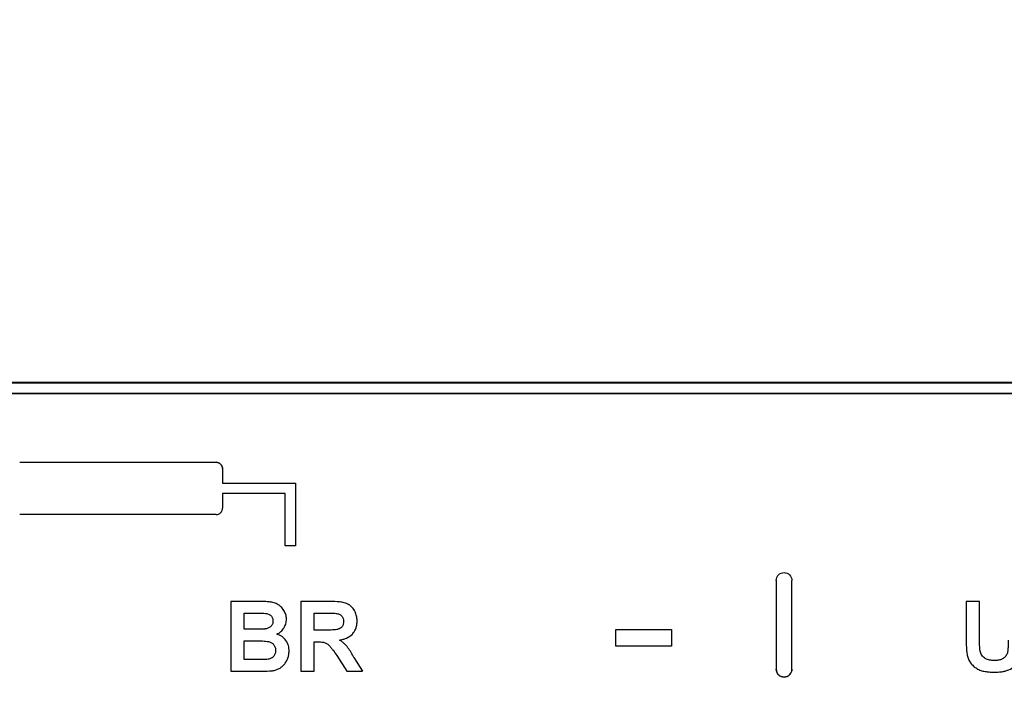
# Model space of a CAD drawing. Header units: millimetres. Extents: x -0.43 to 1.28, y -0.94 to 1.34.
# Tile 30 of 177: x 0.18 to 0.27, y -0.16 to -0.1. Entities that reach past the tile are written whole.
import ezdxf

# ---------------------------------------------------------------- set-up
doc = ezdxf.new("R2010")
doc.units = ezdxf.units.MM

msp = doc.modelspace()

# ---------------------------------------------------------------- linework, layer by layer
at = {"color": 7, "linetype": 'Continuous', "lineweight": 25}
for p, q in [((0.356909, -0.132467), (0.04931, -0.132467)), ((0.04931, -0.132486), (0.356909, -0.132486)), ((0.04931, -0.133486), (0.356909, -0.133486)), ((0.04931, -0.133519), (0.356909, -0.133519)), ((0.17691, -0.140089), (0.19571, -0.140089)), ((0.17691, -0.140089), (0.17691, -0.14009)), ((0.17691, -0.14009), (0.19571, -0.14009)), ((0.19571, -0.14009), (0.19571, -0.140089)), ((0.19631, -0.140689), (0.19631, -0.14069)), ((0.19631, -0.14069), (0.19631, -0.142089)), ((0.19631, -0.142089), (0.20331, -0.142089)), ((0.19631, -0.142089), (0.20331, -0.142089)), ((0.20331, -0.142089), (0.20331, -0.148089)), ((0.20331, -0.142089), (0.20331, -0.142089)), ((0.20231, -0.143089), (0.19631, -0.143089)), ((0.19631, -0.143089), (0.19631, -0.144489)), ((0.20231, -0.148089), (0.20231, -0.143089)), ((0.19571, -0.145089), (0.17691, -0.145089)), ((0.20331, -0.148089), (0.20231, -0.148089)), ((0.249285, -0.151392), (0.249285, -0.159891)), ((0.250785, -0.159891), (0.250785, -0.151392)), ((0.199807, -0.15341), (0.197117, -0.15341)), ((0.197117, -0.15341), (0.197117, -0.160087)), ((0.197117, -0.15341), (0.197117, -0.15341)), ((0.199807, -0.15341), (0.199807, -0.15341)), ((0.203795, -0.15341), (0.203795, -0.160087)), ((0.206597, -0.15341), (0.203795, -0.15341)), ((0.203795, -0.15341), (0.203795, -0.15341)), ((0.206597, -0.15341), (0.206597, -0.15341)), ((0.26874, -0.15341), (0.267456, -0.15341)), ((0.26874, -0.15341), (0.267456, -0.15341)), ((0.267456, -0.15341), (0.267456, -0.156957)), ((0.267456, -0.15341), (0.267456, -0.15341)), ((0.26874, -0.157034), (0.26874, -0.15341)), ((0.26874, -0.15341), (0.26874, -0.15341)), ((0.198401, -0.154523), (0.199216, -0.154523)), ((0.198401, -0.156064), (0.198401, -0.154523)), ((0.202425, -0.15509), (0.202425, -0.15509)), ((0.205079, -0.154523), (0.20617, -0.154523)), ((0.205079, -0.15615), (0.205079, -0.154523)), ((0.209188, -0.15526), (0.209188, -0.15526)), ((0.199331, -0.156063), (0.198401, -0.156063)), ((0.199331, -0.156064), (0.198401, -0.156064)), ((0.199331, -0.156063), (0.199331, -0.156064)), ((0.20036, -0.156041), (0.20036, -0.156041)), ((0.206113, -0.156149), (0.205079, -0.156149)), ((0.206113, -0.15615), (0.205079, -0.15615)), ((0.206113, -0.156149), (0.206113, -0.15615)), ((0.233935, -0.156087), (0.239285, -0.156087)), ((0.233935, -0.156087), (0.233935, -0.156088)), ((0.233935, -0.156088), (0.239285, -0.156088)), ((0.233935, -0.157687), (0.233935, -0.156088)), ((0.239285, -0.156087), (0.239285, -0.156088)), ((0.239285, -0.156088), (0.239285, -0.157687)), ((0.198401, -0.157177), (0.199545, -0.157177)), ((0.198401, -0.158974), (0.198401, -0.157177)), ((0.205079, -0.157262), (0.205366, -0.157262)), ((0.205079, -0.160087), (0.205079, -0.157262)), ((0.202682, -0.158151), (0.202682, -0.158152)), ((0.239285, -0.157687), (0.233935, -0.157687)), ((0.268792, -0.158151), (0.268792, -0.158152)), ((0.199712, -0.158974), (0.198401, -0.158974)), ((0.199712, -0.158974), (0.198401, -0.158974)), ((0.199712, -0.158974), (0.199712, -0.158974)), ((0.200685, -0.158932), (0.200685, -0.158933)), ((0.207251, -0.158572), (0.208201, -0.160087)), ((0.208893, -0.158765), (0.209702, -0.160087)), ((0.208893, -0.158765), (0.208893, -0.158766)), ((0.208893, -0.158766), (0.209702, -0.160087)), ((0.27015, -0.159059), (0.27015, -0.15906)), ((0.197117, -0.160087), (0.199378, -0.160087)), ((0.203795, -0.160087), (0.205079, -0.160087)), ((0.208201, -0.160087), (0.209702, -0.160087)), ((0.209702, -0.160087), (0.209702, -0.160087)), ((0.250035, -0.16064), (0.250035, -0.160641))]:
    msp.add_line(p, q, dxfattribs=at)
for points, knots in [([(0.2028966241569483, -0.3640652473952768), (0.2028966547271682, -0.3640651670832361), (0.2028966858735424, -0.3640650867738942), (0.2028967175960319, -0.3640650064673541), (0.3469567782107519, 0.000627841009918), (0.0640693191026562, -0.7287830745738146), (0.2028966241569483, -0.3640652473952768)], [0, 0, 0, 0, 2.6424386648e-06, 2.6424386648e-06, 2.6424386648e-06, 2.9008513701e-06, 2.9008513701e-06, 2.9008513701e-06, 2.9008513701e-06]), ([(0.1957098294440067, -0.1400890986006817), (0.1958692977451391, -0.1400890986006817), (0.196024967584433, -0.1401550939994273), (0.1962455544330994, -0.1403768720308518), (0.1963098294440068, -0.1405315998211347), (0.1963098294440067, -0.1406890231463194)], [0, 0, 0, 0, 0.5, 0.5, 1, 1, 1, 1]), ([(0.1963098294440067, -0.1406896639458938), (0.1963098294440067, -0.140532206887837), (0.1962458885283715, -0.1403780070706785), (0.196025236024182, -0.1401558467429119), (0.1958693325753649, -0.1400897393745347), (0.1957098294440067, -0.1400897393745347)], [0, 0, 0, 0, 0.5, 0.5, 1, 1, 1, 1]), ([(0.1957098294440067, -0.1450891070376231), (0.1958693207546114, -0.1450891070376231), (0.1960250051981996, -0.1450230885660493), (0.1962455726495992, -0.1448013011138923), (0.1963098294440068, -0.1446465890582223), (0.1963098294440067, -0.1444891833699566)], [0, 0, 0, 0, 0.5, 0.5, 1, 1, 1, 1]), ([(0.2492848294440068, -0.1513924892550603), (0.2492848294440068, -0.1512941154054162), (0.2493040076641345, -0.1511976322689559), (0.2493784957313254, -0.1510166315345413), (0.2494336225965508, -0.1509336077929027), (0.2496404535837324, -0.1507252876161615), (0.2498353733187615, -0.1506425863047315), (0.2500348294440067, -0.1506425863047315)], [0, 0, 0, 0, 0.25000000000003, 0.25000000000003, 0.50000000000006, 0.50000000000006, 1, 1, 1, 1]), ([(0.2500348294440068, -0.1506425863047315), (0.2501345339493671, -0.1506425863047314), (0.2502324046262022, -0.1506623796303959), (0.2504145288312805, -0.1507383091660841), (0.2504977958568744, -0.1507944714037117), (0.2507045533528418, -0.151002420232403), (0.2507848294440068, -0.151195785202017), (0.2507848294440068, -0.1513924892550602)], [0, 0, 0, 0, 0.2499999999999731, 0.2499999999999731, 0.4999999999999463, 0.4999999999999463, 1, 1, 1, 1]), ([(0.2024249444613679, -0.1550902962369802), (0.2024223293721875, -0.1550167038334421), (0.2024196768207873, -0.1549431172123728), (0.2024014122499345, -0.1547981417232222), (0.2023862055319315, -0.1547266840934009), (0.2023464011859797, -0.1545853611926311), (0.2023210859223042, -0.15451499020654), (0.2022593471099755, -0.1543814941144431), (0.202223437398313, -0.1543176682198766), (0.2021053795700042, -0.1541321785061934), (0.2020122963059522, -0.1540145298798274), (0.2017969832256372, -0.1538156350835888), (0.2016768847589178, -0.1537278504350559), (0.2014152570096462, -0.1535893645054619), (0.2012773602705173, -0.1535381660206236), (0.2009880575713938, -0.1534701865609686), (0.200840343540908, -0.1534523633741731), (0.2006195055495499, -0.1534349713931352), (0.2005459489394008, -0.1534283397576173), (0.200398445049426, -0.1534208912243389), (0.2003245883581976, -0.1534187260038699), (0.2001030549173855, -0.1534116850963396), (0.1999550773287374, -0.153411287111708), (0.1998071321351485, -0.1534104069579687)], [0, 0, 0, 0, 0.0624999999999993, 0.0624999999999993, 0.1249999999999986, 0.1249999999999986, 0.1874999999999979, 0.1874999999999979, 0.2499999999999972, 0.2499999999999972, 0.3749999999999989, 0.3749999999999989, 0.5000000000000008, 0.5000000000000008, 0.6250000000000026, 0.6250000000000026, 0.7500000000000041, 0.7500000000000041, 0.8125000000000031, 0.8125000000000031, 0.8750000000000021, 0.8750000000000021, 1, 1, 1, 1]), ([(0.2091881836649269, -0.1552601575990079), (0.2091871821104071, -0.1551841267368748), (0.2091852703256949, -0.1551082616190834), (0.2091697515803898, -0.1549586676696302), (0.2091581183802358, -0.1548845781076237), (0.2091095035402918, -0.1546648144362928), (0.2090600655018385, -0.1545190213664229), (0.2089229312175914, -0.1542478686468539), (0.2088407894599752, -0.1541199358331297), (0.2086383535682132, -0.1538885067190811), (0.2085216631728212, -0.1537920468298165), (0.2082618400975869, -0.153632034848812), (0.2081160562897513, -0.153575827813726), (0.2078205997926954, -0.153498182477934), (0.2076680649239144, -0.153472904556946), (0.2072108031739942, -0.1534199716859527), (0.2069041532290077, -0.1534122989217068), (0.2065971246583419, -0.1534104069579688)], [0, 0, 0, 0, 0.0624999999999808, 0.0624999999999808, 0.1249999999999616, 0.1249999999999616, 0.2499999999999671, 0.2499999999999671, 0.3749999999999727, 0.3749999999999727, 0.4999999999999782, 0.4999999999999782, 0.6249999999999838, 0.6249999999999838, 0.7499999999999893, 0.7499999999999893, 1, 1, 1, 1]), ([(0.1992158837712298, -0.154523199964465), (0.1994179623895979, -0.1545228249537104), (0.1996200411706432, -0.1545238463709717), (0.1999231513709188, -0.154526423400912), (0.2000241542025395, -0.1545282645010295), (0.2002260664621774, -0.1545346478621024), (0.2003270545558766, -0.1545369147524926), (0.200427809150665, -0.1545459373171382)], [0, 0, 0, 0, 0.4999999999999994, 0.4999999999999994, 0.7499999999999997, 0.7499999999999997, 1, 1, 1, 1]), ([(0.20114078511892, -0.1552822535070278), (0.2011384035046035, -0.1553319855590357), (0.2011359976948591, -0.1553817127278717), (0.2011206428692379, -0.1554791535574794), (0.2011076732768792, -0.1555268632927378), (0.2010509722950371, -0.1556665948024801), (0.2009908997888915, -0.1557507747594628), (0.2008400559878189, -0.1558848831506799), (0.2007506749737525, -0.1559364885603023), (0.2005617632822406, -0.1560079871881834), (0.2004603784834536, -0.1560254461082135), (0.2003595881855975, -0.1560406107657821)], [0, 0, 0, 0, 0.1249999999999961, 0.1249999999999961, 0.2499999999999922, 0.2499999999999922, 0.4999999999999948, 0.4999999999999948, 0.7499999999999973, 0.7499999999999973, 1, 1, 1, 1]), ([(0.20114078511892, -0.1552828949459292), (0.2011384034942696, -0.1553326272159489), (0.201135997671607, -0.155382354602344), (0.2011206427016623, -0.1554797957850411), (0.2011076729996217, -0.1555275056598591), (0.2010509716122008, -0.1556672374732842), (0.2009908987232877, -0.1557514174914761), (0.2008400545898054, -0.1558855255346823), (0.2007506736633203, -0.1559371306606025), (0.200561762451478, -0.1560086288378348), (0.2004603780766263, -0.1560260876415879), (0.2003595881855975, -0.1560412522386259)], [0, 0, 0, 0, 0.1249999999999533, 0.1249999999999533, 0.2499999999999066, 0.2499999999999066, 0.4999999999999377, 0.4999999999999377, 0.7499999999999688, 0.7499999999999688, 1, 1, 1, 1]), ([(0.200427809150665, -0.1545459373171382), (0.2005219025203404, -0.1545607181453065), (0.2006155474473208, -0.1545769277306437), (0.2007918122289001, -0.1546444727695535), (0.2008757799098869, -0.1546960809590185), (0.2010116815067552, -0.1548302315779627), (0.201062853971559, -0.1549127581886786), (0.2011117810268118, -0.1550473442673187), (0.2011240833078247, -0.1550931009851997), (0.2011377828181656, -0.1551870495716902), (0.2011392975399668, -0.1552351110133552), (0.20114078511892, -0.1552828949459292)], [0, 0, 0, 0, 0.2499999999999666, 0.2499999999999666, 0.4999999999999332, 0.4999999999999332, 0.7499999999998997, 0.7499999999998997, 0.8749999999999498, 0.8749999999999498, 1, 1, 1, 1]), ([(0.2015206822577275, -0.1565387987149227), (0.2015881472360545, -0.1565041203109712), (0.2016555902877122, -0.1564694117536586), (0.2017821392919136, -0.1563885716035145), (0.2018413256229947, -0.156342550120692), (0.2020093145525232, -0.1561913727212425), (0.202106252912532, -0.156073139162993), (0.2022637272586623, -0.1558188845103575), (0.2023255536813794, -0.1556788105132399), (0.2023862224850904, -0.1554635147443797), (0.2024017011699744, -0.1553906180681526), (0.2024197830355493, -0.1552417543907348), (0.2024223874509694, -0.1551658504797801), (0.2024249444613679, -0.1550902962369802)], [0, 0, 0, 0, 0.1250000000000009, 0.1250000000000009, 0.2500000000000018, 0.2500000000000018, 0.4999999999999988, 0.4999999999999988, 0.7499999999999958, 0.7499999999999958, 0.8749999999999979, 0.8749999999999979, 1, 1, 1, 1]), ([(0.207904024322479, -0.1553183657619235), (0.2079000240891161, -0.155410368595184), (0.2078945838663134, -0.155502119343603), (0.2078397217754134, -0.1556779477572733), (0.2077958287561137, -0.1557623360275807), (0.207675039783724, -0.1559056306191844), (0.2076010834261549, -0.1559648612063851), (0.2074749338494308, -0.1560306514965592), (0.2074318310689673, -0.1560497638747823), (0.2073424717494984, -0.1560795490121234), (0.207295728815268, -0.1560895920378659), (0.2071551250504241, -0.1561126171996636), (0.2070606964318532, -0.1561202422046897), (0.2068716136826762, -0.1561329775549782), (0.2067769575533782, -0.1561383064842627), (0.2064924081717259, -0.1561462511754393), (0.2063026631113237, -0.1561485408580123), (0.2061128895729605, -0.1561489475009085)], [0, 0, 0, 0, 0.1250000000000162, 0.1250000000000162, 0.2500000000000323, 0.2500000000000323, 0.3750000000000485, 0.3750000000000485, 0.4375000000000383, 0.4375000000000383, 0.5000000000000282, 0.5000000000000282, 0.6250000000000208, 0.6250000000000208, 0.7500000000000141, 0.7500000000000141, 1, 1, 1, 1]), ([(0.207904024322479, -0.1553190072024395), (0.2079000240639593, -0.1554110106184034), (0.2078945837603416, -0.1555027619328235), (0.2078397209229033, -0.1556785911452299), (0.2077958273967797, -0.1557629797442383), (0.2076750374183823, -0.1559062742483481), (0.2076010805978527, -0.1559655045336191), (0.2074749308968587, -0.1560312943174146), (0.2074318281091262, -0.1560504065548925), (0.2073424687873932, -0.1560801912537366), (0.2072957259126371, -0.1560902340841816), (0.2071551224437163, -0.1561132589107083), (0.2070606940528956, -0.1561208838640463), (0.2068716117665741, -0.1561336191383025), (0.2067769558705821, -0.1561389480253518), (0.2064924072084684, -0.1561468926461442), (0.2063026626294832, -0.1561491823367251), (0.2061128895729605, -0.156149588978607)], [0, 0, 0, 0, 0.1249999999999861, 0.1249999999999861, 0.2499999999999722, 0.2499999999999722, 0.3749999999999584, 0.3749999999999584, 0.4374999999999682, 0.4374999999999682, 0.4999999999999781, 0.4999999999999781, 0.6249999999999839, 0.6249999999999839, 0.7499999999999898, 0.7499999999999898, 1, 1, 1, 1]), ([(0.2061704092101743, -0.154523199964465), (0.2063406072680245, -0.1545228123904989), (0.2065108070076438, -0.1545236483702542), (0.2067660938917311, -0.1545264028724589), (0.206851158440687, -0.1545281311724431), (0.2070212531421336, -0.1545324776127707), (0.207106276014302, -0.1545352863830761), (0.2071910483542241, -0.1545445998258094)], [0, 0, 0, 0, 0.5, 0.5, 0.7500000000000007, 0.7500000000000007, 1, 1, 1, 1]), ([(0.2071910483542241, -0.1545445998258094), (0.2072866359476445, -0.1545631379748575), (0.207381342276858, -0.154584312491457), (0.2075584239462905, -0.1546635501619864), (0.2076407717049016, -0.1547184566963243), (0.2077761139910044, -0.1548587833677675), (0.2078279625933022, -0.1549422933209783), (0.2078919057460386, -0.1551252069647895), (0.2078997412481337, -0.1552221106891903), (0.207904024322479, -0.1553190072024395)], [0, 0, 0, 0, 0.25, 0.25, 0.5, 0.5, 0.75, 0.75, 1, 1, 1, 1]), ([(0.2075134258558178, -0.1570965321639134), (0.2076272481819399, -0.1570770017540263), (0.2077406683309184, -0.1570561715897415), (0.2079618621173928, -0.1569962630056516), (0.2080703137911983, -0.1569593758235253), (0.2083869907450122, -0.1568206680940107), (0.2085812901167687, -0.1566900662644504), (0.2088159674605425, -0.1564357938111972), (0.2088838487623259, -0.1563441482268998), (0.208999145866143, -0.1561472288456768), (0.2090482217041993, -0.1560418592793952), (0.2091222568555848, -0.1558266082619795), (0.2091462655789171, -0.1557153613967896), (0.2091804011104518, -0.1554890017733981), (0.2091859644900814, -0.1553745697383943), (0.2091881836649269, -0.1552601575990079)], [0, 0, 0, 0, 0.1250000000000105, 0.1250000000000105, 0.2500000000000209, 0.2500000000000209, 0.500000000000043, 0.500000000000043, 0.6250000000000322, 0.6250000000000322, 0.7500000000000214, 0.7500000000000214, 0.8750000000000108, 0.8750000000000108, 1, 1, 1, 1]), ([(0.2003595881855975, -0.1560406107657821), (0.2002741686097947, -0.1560489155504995), (0.2001884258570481, -0.1560514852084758), (0.2000170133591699, -0.1560579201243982), (0.1999312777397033, -0.1560599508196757), (0.1996739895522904, -0.156062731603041), (0.1995024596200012, -0.1560637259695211), (0.1993309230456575, -0.1560633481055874)], [0, 0, 0, 0, 0.2500000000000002, 0.2500000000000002, 0.5000000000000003, 0.5000000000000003, 1, 1, 1, 1]), ([(0.2003595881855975, -0.1560412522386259), (0.2002741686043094, -0.1560495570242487), (0.2001884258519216, -0.156052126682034), (0.2000170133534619, -0.1560585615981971), (0.1999312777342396, -0.1560605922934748), (0.1996739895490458, -0.1560633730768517), (0.1995024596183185, -0.1560643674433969), (0.1993309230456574, -0.1560639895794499)], [0, 0, 0, 0, 0.2499999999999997, 0.2499999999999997, 0.4999999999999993, 0.4999999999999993, 1, 1, 1, 1]), ([(0.1995449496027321, -0.1571767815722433), (0.1997422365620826, -0.1571774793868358), (0.1999395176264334, -0.1571784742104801), (0.200235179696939, -0.1571930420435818), (0.2003336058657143, -0.1571992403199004), (0.2005298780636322, -0.1572176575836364), (0.2006286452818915, -0.1572289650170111), (0.2008196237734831, -0.1572745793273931), (0.2009118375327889, -0.1573102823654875), (0.2010818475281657, -0.1574090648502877), (0.2011588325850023, -0.1574721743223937), (0.2012803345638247, -0.157625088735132), (0.2013269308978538, -0.157712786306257), (0.2013710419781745, -0.1578517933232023), (0.201381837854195, -0.1578991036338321), (0.2013944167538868, -0.1579959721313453), (0.2013960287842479, -0.1580452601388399), (0.2013976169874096, -0.158094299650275)], [0, 0, 0, 0, 0.2499999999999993, 0.2499999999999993, 0.3749999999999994, 0.3749999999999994, 0.4999999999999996, 0.4999999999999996, 0.6249999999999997, 0.6249999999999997, 0.7499999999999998, 0.7499999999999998, 0.8749999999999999, 0.8749999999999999, 0.9374999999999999, 0.9374999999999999, 1, 1, 1, 1]), ([(0.2026817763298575, -0.1581518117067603), (0.2026794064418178, -0.1580631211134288), (0.202676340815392, -0.1579745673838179), (0.2026538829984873, -0.1578006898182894), (0.2026363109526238, -0.1577150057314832), (0.2025655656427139, -0.1574615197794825), (0.2024866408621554, -0.1572964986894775), (0.2022835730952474, -0.1570051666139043), (0.2021539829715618, -0.1568748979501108), (0.2019331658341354, -0.1567226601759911), (0.2018551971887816, -0.1566771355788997), (0.2016917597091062, -0.1565987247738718), (0.2016065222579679, -0.1565680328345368), (0.2015206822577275, -0.1565387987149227)], [0, 0, 0, 0, 0.124999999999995, 0.124999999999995, 0.24999999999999, 0.24999999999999, 0.4999999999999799, 0.4999999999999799, 0.7499999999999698, 0.7499999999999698, 0.8749999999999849, 0.8749999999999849, 1, 1, 1, 1]), ([(0.2053664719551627, -0.157262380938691), (0.2054692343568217, -0.1572628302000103), (0.2055719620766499, -0.1572637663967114), (0.2057765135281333, -0.1572783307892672), (0.2058793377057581, -0.1572883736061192), (0.2060800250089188, -0.1573314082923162), (0.2061748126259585, -0.1573675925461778), (0.2063524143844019, -0.1574715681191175), (0.2064315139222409, -0.1575358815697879), (0.206576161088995, -0.1576797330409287), (0.2066403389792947, -0.1577593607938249), (0.2067690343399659, -0.1579169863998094), (0.2068303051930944, -0.1579980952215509), (0.2070125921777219, -0.1582425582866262), (0.2071325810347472, -0.1584066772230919), (0.2072512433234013, -0.1585717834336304)], [0, 0, 0, 0, 0.1250000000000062, 0.1250000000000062, 0.2500000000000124, 0.2500000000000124, 0.3750000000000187, 0.3750000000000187, 0.5000000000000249, 0.5000000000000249, 0.6250000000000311, 0.6250000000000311, 0.7500000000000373, 0.7500000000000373, 1, 1, 1, 1]), ([(0.2088925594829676, -0.1587650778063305), (0.2088026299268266, -0.1586063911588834), (0.2087117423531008, -0.1584482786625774), (0.2085213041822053, -0.1581372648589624), (0.2084225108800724, -0.1579836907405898), (0.2082074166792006, -0.1576879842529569), (0.2080870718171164, -0.1575505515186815), (0.2078836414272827, -0.1573651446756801), (0.2078130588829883, -0.1573068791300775), (0.2076664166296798, -0.1571973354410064), (0.207589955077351, -0.1571465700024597), (0.2075134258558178, -0.157095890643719)], [0, 0, 0, 0, 0.2500000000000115, 0.2500000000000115, 0.5000000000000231, 0.5000000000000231, 0.7500000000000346, 0.7500000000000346, 0.8750000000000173, 0.8750000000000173, 1, 1, 1, 1]), ([(0.2088925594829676, -0.1587657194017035), (0.2088026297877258, -0.1586070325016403), (0.2087117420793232, -0.1584489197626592), (0.20852130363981, -0.1581379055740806), (0.2084225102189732, -0.1579843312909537), (0.2082074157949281, -0.1576886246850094), (0.2080870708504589, -0.1575511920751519), (0.2078836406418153, -0.1573657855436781), (0.2078130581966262, -0.1573075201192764), (0.2076664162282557, -0.1571979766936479), (0.2075899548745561, -0.157147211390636), (0.2075134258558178, -0.1570965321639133)], [0, 0, 0, 0, 0.2500000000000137, 0.2500000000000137, 0.5000000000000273, 0.5000000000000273, 0.750000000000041, 0.750000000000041, 0.8750000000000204, 0.8750000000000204, 1, 1, 1, 1]), ([(0.2674559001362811, -0.1569574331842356), (0.2674582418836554, -0.1572398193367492), (0.2674614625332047, -0.157522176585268), (0.2674893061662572, -0.1579450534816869), (0.2674993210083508, -0.1580859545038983), (0.2675337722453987, -0.1583665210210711), (0.2675574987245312, -0.1585057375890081), (0.2675869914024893, -0.1586440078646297)], [0, 0, 0, 0, 0.500000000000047, 0.500000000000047, 0.7500000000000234, 0.7500000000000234, 1, 1, 1, 1]), ([(0.2687922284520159, -0.1581518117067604), (0.2687601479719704, -0.1579671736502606), (0.2687536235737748, -0.1577804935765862), (0.2687397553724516, -0.1574072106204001), (0.2687413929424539, -0.1572204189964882), (0.268740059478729, -0.1570336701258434)], [0, 0, 0, 0, 0.5, 0.5, 1, 1, 1, 1]), ([(0.2714795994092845, -0.1571112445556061), (0.2714784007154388, -0.1573426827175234), (0.2714780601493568, -0.1575741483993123), (0.2714571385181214, -0.1579205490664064), (0.2714483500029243, -0.1580362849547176), (0.2714184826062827, -0.1582656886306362), (0.2713927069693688, -0.1583804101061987), (0.271289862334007, -0.1585878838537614), (0.2712176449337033, -0.1586796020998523), (0.2710461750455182, -0.1588378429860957), (0.2709471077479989, -0.1589030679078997), (0.2707311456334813, -0.1589921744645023), (0.2706159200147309, -0.1590183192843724), (0.2703843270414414, -0.1590536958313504), (0.2702672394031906, -0.1590578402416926), (0.2701499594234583, -0.1590599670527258)], [0, 0, 0, 0, 0.2500000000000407, 0.2500000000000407, 0.3750000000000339, 0.3750000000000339, 0.5000000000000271, 0.5000000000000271, 0.6250000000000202, 0.6250000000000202, 0.7500000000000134, 0.7500000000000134, 0.8750000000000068, 0.8750000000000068, 1, 1, 1, 1]), ([(0.270188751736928, -0.1601727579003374), (0.2703954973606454, -0.1601715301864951), (0.2706014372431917, -0.1601638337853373), (0.2709066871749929, -0.1601229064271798), (0.2710080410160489, -0.1601060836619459), (0.2712092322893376, -0.1600602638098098), (0.2713095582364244, -0.1600305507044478), (0.2716002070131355, -0.1599234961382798), (0.2717835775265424, -0.1598266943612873), (0.2720344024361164, -0.1596448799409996), (0.2721121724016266, -0.1595782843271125), (0.2722545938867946, -0.1594316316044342), (0.2723201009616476, -0.1593510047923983), (0.2724918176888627, -0.1590953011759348), (0.2725727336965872, -0.1589053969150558), (0.2726798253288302, -0.1585118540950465), (0.2727038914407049, -0.1583120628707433), (0.2727404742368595, -0.1579112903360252), (0.2727482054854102, -0.1577098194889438), (0.2727625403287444, -0.1573067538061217), (0.2727634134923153, -0.1571046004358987), (0.2727637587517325, -0.156902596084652)], [0, 0, 0, 0, 0.1249999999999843, 0.1249999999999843, 0.1874999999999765, 0.1874999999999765, 0.2499999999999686, 0.2499999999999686, 0.3749999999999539, 0.3749999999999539, 0.4374999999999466, 0.4374999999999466, 0.4999999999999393, 0.4999999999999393, 0.6249999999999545, 0.6249999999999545, 0.7499999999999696, 0.7499999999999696, 0.8749999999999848, 0.8749999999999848, 1, 1, 1, 1]), ([(0.2013976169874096, -0.1580936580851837), (0.2013941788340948, -0.158193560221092), (0.2013871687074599, -0.1582928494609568), (0.2013268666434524, -0.1584834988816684), (0.2012777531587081, -0.1585733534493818), (0.2011448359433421, -0.158726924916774), (0.2010632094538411, -0.1587887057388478), (0.2009281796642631, -0.1588597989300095), (0.2008817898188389, -0.1588801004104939), (0.2007850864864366, -0.1589110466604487), (0.2007347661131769, -0.1589216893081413), (0.2006846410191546, -0.1589322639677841)], [0, 0, 0, 0, 0.2499999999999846, 0.2499999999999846, 0.4999999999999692, 0.4999999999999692, 0.7499999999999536, 0.7499999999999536, 0.8749999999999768, 0.8749999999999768, 1, 1, 1, 1]), ([(0.2013976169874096, -0.1580942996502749), (0.2013941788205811, -0.1581942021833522), (0.2013871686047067, -0.1582934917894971), (0.2013268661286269, -0.1584841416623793), (0.2012777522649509, -0.1585739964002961), (0.2011448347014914, -0.1587275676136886), (0.2010632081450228, -0.1587893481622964), (0.2009281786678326, -0.1588604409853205), (0.2008817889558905, -0.1588807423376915), (0.2007850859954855, -0.1589116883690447), (0.2007347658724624, -0.1589223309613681), (0.2006846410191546, -0.1589329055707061)], [0, 0, 0, 0, 0.2499999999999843, 0.2499999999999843, 0.4999999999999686, 0.4999999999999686, 0.7499999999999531, 0.7499999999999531, 0.8749999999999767, 0.8749999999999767, 1, 1, 1, 1]), ([(0.2009963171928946, -0.160041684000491), (0.2011123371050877, -0.1600259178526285), (0.2012280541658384, -0.1600091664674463), (0.2014515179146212, -0.1599497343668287), (0.2015604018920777, -0.1599107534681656), (0.2017712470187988, -0.1598102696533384), (0.2018719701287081, -0.1597472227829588), (0.2020541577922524, -0.1596032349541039), (0.2021388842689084, -0.1595224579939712), (0.2022903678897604, -0.1593443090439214), (0.2023550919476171, -0.159248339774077), (0.2024692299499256, -0.1590468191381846), (0.2025183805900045, -0.1589403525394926), (0.2025986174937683, -0.1587237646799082), (0.2026301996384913, -0.1586130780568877), (0.2026715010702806, -0.1583855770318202), (0.202677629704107, -0.1582683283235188), (0.2026817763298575, -0.1581518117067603)], [0, 0, 0, 0, 0.125, 0.125, 0.25, 0.25, 0.375, 0.375, 0.5, 0.5, 0.625, 0.625, 0.75, 0.75, 0.875, 0.875, 1, 1, 1, 1]), ([(0.2701499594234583, -0.1590599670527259), (0.2700007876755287, -0.1590578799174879), (0.2698526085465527, -0.159049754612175), (0.2696361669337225, -0.1590021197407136), (0.2695646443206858, -0.1589824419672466), (0.2694238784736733, -0.1589292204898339), (0.2693556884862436, -0.1588986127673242), (0.2692294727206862, -0.1588206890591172), (0.269170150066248, -0.158773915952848), (0.269060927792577, -0.1586723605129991), (0.2690118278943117, -0.1586170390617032), (0.2689253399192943, -0.1584967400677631), (0.2688876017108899, -0.158431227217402), (0.2688303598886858, -0.1582950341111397), (0.2688112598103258, -0.15822343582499), (0.2687922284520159, -0.1581518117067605)], [0, 0, 0, 0, 0.2500000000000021, 0.2500000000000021, 0.3750000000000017, 0.3750000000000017, 0.5000000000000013, 0.5000000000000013, 0.625000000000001, 0.625000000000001, 0.7500000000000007, 0.7500000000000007, 0.8750000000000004, 0.8750000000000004, 1, 1, 1, 1]), ([(0.2006846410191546, -0.1589322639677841), (0.2006044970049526, -0.1589451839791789), (0.2005238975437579, -0.1589539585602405), (0.2003616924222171, -0.158962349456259), (0.2002805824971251, -0.1589664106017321), (0.2000370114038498, -0.1589730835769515), (0.199874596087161, -0.1589745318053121), (0.1997121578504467, -0.1589737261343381)], [0, 0, 0, 0, 0.2499999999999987, 0.2499999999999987, 0.4999999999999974, 0.4999999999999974, 1, 1, 1, 1]), ([(0.2006846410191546, -0.1589329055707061), (0.2006044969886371, -0.1589458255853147), (0.2005238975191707, -0.158954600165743), (0.2003616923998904, -0.1589629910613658), (0.2002805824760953, -0.1589670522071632), (0.2000370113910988, -0.1589737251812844), (0.1998745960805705, -0.1589751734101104), (0.1997121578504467, -0.1589743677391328)], [0, 0, 0, 0, 0.2500000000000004, 0.2500000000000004, 0.5000000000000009, 0.5000000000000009, 1, 1, 1, 1]), ([(0.2675869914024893, -0.1586440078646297), (0.267605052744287, -0.1587098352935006), (0.2676231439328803, -0.158775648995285), (0.2676696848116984, -0.1589026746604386), (0.267697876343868, -0.1589640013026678), (0.2677910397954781, -0.1591441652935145), (0.2678661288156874, -0.1592602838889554), (0.2680376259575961, -0.1594715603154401), (0.2681338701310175, -0.1595670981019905), (0.2683480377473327, -0.159737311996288), (0.2684650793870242, -0.159811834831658), (0.2687059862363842, -0.159941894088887), (0.2688342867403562, -0.1599944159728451), (0.2690983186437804, -0.1600748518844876), (0.2692326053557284, -0.1601004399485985), (0.2695029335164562, -0.1601403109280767), (0.2696390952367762, -0.1601538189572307), (0.2699132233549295, -0.1601692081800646), (0.2700511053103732, -0.1601709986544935), (0.2701887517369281, -0.1601727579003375)], [0, 0, 0, 0, 0.0624999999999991, 0.0624999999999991, 0.1249999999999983, 0.1249999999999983, 0.2499999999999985, 0.2499999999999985, 0.3749999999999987, 0.3749999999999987, 0.499999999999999, 0.499999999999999, 0.6249999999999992, 0.6249999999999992, 0.7499999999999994, 0.7499999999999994, 0.8749999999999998, 0.8749999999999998, 1, 1, 1, 1]), ([(0.1993777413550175, -0.1600871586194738), (0.199647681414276, -0.160085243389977), (0.1999176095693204, -0.1600818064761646), (0.2004574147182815, -0.1600718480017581), (0.2007272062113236, -0.1600643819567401), (0.2009963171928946, -0.160041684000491)], [0, 0, 0, 0, 0.5, 0.5, 1, 1, 1, 1]), ([(0.2492848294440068, -0.1598905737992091), (0.2492848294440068, -0.1599889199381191), (0.2493039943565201, -0.1600853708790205), (0.2493784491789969, -0.1602663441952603), (0.249433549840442, -0.1603493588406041), (0.2496403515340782, -0.1605577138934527), (0.2498353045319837, -0.1606404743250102), (0.2500348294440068, -0.1606404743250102)], [0, 0, 0, 0, 0.25000000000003, 0.25000000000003, 0.50000000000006, 0.50000000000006, 1, 1, 1, 1]), ([(0.2500348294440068, -0.1606412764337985), (0.2499350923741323, -0.1606412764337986), (0.2498371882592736, -0.1606214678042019), (0.249655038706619, -0.1605455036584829), (0.2495717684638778, -0.1604893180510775), (0.2493650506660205, -0.1602813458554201), (0.2492848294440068, -0.1600880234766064), (0.2492848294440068, -0.1598913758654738)], [0, 0, 0, 0, 0.2499999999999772, 0.2499999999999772, 0.4999999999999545, 0.4999999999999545, 1, 1, 1, 1]), ([(0.2500348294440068, -0.1606404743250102), (0.2501345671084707, -0.1606404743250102), (0.2502324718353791, -0.1606206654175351), (0.2504146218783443, -0.1605447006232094), (0.2504978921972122, -0.1604885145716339), (0.2507046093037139, -0.1602805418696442), (0.2507848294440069, -0.1600872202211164), (0.2507848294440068, -0.159890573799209)], [0, 0, 0, 0, 0.2500000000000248, 0.2500000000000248, 0.5000000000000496, 0.5000000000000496, 1, 1, 1, 1]), ([(0.2507848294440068, -0.1598913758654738), (0.2507848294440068, -0.1599897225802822), (0.2507656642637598, -0.1600861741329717), (0.2506912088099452, -0.1602671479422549), (0.2506361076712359, -0.1603501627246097), (0.2504293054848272, -0.1605585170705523), (0.2502343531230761, -0.1606412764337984), (0.2500348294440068, -0.1606412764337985)], [0, 0, 0, 0, 0.2500000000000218, 0.2500000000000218, 0.5000000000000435, 0.5000000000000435, 1, 1, 1, 1])]:
    msp.add_open_spline(points, degree=3, knots=knots, dxfattribs=at)

doc.saveas('drawing.dxf')
